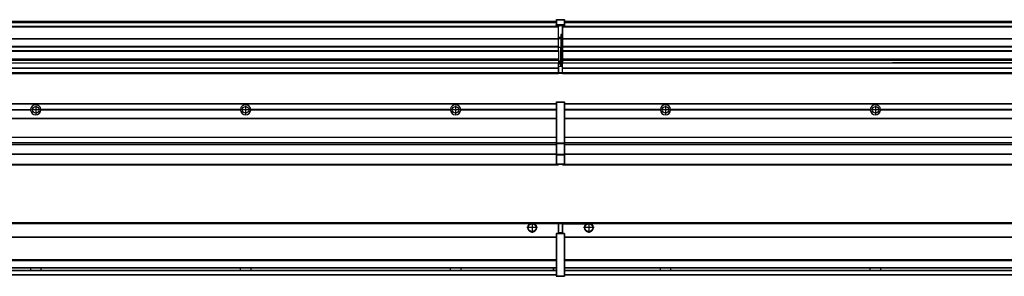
# Model space of a CAD drawing. Header units: inches. Extents: x -381 to 14628, y -418 to 176.
# Tile 29 of 36: x 9938 to 10876, y -154 to 90. Entities that reach past the tile are written whole.
import ezdxf

# ---------------------------------------------------------------- set-up
doc = ezdxf.new("R2010")
doc.units = ezdxf.units.IN
doc.linetypes.add('DOT_CENTER', pattern=[14, 12, -1, 0, -1])
doc.layers.add('1', color=7, linetype='Continuous')

# ---------------------------------------------------------------- blocks, each defined once
blk = doc.blocks.new('Modulos_intermedio__FL-14__6__23', base_point=(9055.18, -48.03))
at = {"color": 7, "linetype": 'Continuous'}
for p, q in [((9056.88, 10.47), (10449.18, 10.47)), ((9056.88, 10.22), (10449.18, 10.22)), ((10422.43, 10.47), (10422.48, 10.52)), ((10422.48, 10.52), (10429.88, 10.52)), ((10429.93, 10.47), (10429.88, 10.52)), ((10449.18, 11.72), (10449.19, 11.79)), ((10449.18, 11.72), (10449.18, 11.47)), ((10449.18, 11.47), (10449.18, -27.21)), ((10449.18, 11.47), (10449.43, 11.47)), ((10449.19, 11.82), (10449.22, 11.86)), ((10449.19, 11.79), (10449.19, 11.82)), ((10449.22, 11.86), (10449.25, 11.9)), ((10449.25, 11.9), (10449.29, 11.93)), ((10449.29, 11.93), (10449.34, 11.96)), ((10449.34, 11.96), (10449.36, 11.96)), ((10449.36, 11.96), (10449.43, 11.97)), ((10449.43, 11.97), (10449.43, 11.47)), ((10449.43, 11.97), (10456.63, 11.97)), ((10456.63, 11.47), (10449.43, 11.47)), ((10449.43, 11.47), (10449.43, -27.21)), ((10456.63, 11.97), (10456.63, 11.47)), ((10456.7, 11.96), (10456.63, 11.97)), ((10456.88, 11.47), (10456.63, 11.47)), ((10456.63, 11.47), (10456.63, -27.21)), ((10456.72, 11.96), (10456.7, 11.96)), ((10456.76, 11.93), (10456.72, 11.96)), ((10456.8, 11.9), (10456.76, 11.93)), ((10456.84, 11.86), (10456.8, 11.9)), ((10456.86, 11.82), (10456.84, 11.86)), ((10456.87, 11.79), (10456.86, 11.82)), ((10456.88, 11.72), (10456.87, 11.79)), ((10456.88, 11.72), (10456.88, 11.47)), ((10456.88, 11.47), (10456.88, -27.21)), ((9758.07, 4.77), (9948.29, 4.77)), ((9948.29, 4.17), (9758.07, 4.17)), ((9948.28, 4.47), (9758.08, 4.47)), ((9948.28, 4.47), (9948.29, 4.77)), ((9948.29, 4.17), (9948.28, 4.47)), ((9958.08, 4.47), (9958.07, 4.77)), ((10148.29, 4.77), (9958.07, 4.77)), ((9958.07, 4.17), (9958.08, 4.47)), ((10148.29, 4.17), (9958.07, 4.17)), ((10148.28, 4.47), (9958.08, 4.47)), ((10148.29, 4.77), (10148.28, 4.47)), ((10148.28, 4.47), (10148.29, 4.17)), ((10158.08, 4.47), (10158.07, 4.77)), ((10348.29, 4.77), (10158.07, 4.77)), ((10158.07, 4.17), (10158.08, 4.47)), ((10348.29, 4.17), (10158.07, 4.17)), ((10348.28, 4.47), (10158.08, 4.47)), ((10348.29, 4.77), (10348.28, 4.47)), ((10348.28, 4.47), (10348.29, 4.17)), ((10449.18, 4.77), (10358.07, 4.77)), ((10358.08, 4.47), (10358.07, 4.77)), ((10358.07, 4.17), (10358.08, 4.47)), ((10449.18, 4.17), (10358.07, 4.17)), ((10449.18, 4.47), (10358.08, 4.47)), ((9056.88, -3.53), (10449.18, -3.53)), ((9056.88, -3.78), (10449.18, -3.78)), ((10449.18, -4.03), (9056.88, -4.03)), ((9056.88, -21.53), (10449.18, -21.53)), ((9056.88, -21.78), (10449.18, -21.78)), ((9056.88, -26.73), (10449.18, -26.73)), ((9056.88, -26.82), (10449.18, -26.82)), ((10449.18, -27.21), (10449.43, -27.21)), ((10449.18, -27.21), (10449.18, -27.52)), ((10449.18, -27.52), (10449.19, -27.54)), ((10449.18, -27.52), (10449.18, -38.19)), ((10449.19, -27.54), (10449.22, -27.57)), ((10449.22, -27.57), (10449.25, -27.59)), ((10449.25, -27.59), (10449.29, -27.6)), ((10449.29, -27.6), (10449.34, -27.61)), ((10449.34, -27.61), (10449.36, -27.61)), ((10449.36, -27.61), (10449.43, -27.62)), ((10449.43, -27.21), (10456.63, -27.21)), ((10449.43, -27.21), (10449.43, -27.62)), ((10449.43, -27.62), (10456.63, -27.62)), ((10449.43, -27.62), (10449.43, -38.3)), ((10456.63, -27.21), (10456.63, -27.62)), ((10456.88, -27.21), (10456.63, -27.21)), ((10456.7, -27.61), (10456.63, -27.62)), ((10456.63, -27.62), (10456.63, -38.3)), ((10456.72, -27.61), (10456.7, -27.61)), ((10456.76, -27.6), (10456.72, -27.61)), ((10456.8, -27.59), (10456.76, -27.6)), ((10456.84, -27.57), (10456.8, -27.59)), ((10456.87, -27.54), (10456.84, -27.57)), ((10456.88, -27.52), (10456.87, -27.54)), ((10456.88, -27.21), (10456.88, -27.52)), ((10456.88, -27.52), (10456.88, -38.19)), ((9056.88, -28.37), (10449.18, -28.37)), ((9056.88, -28.53), (10449.18, -28.53)), ((9056.88, -28.65), (10449.18, -28.65)), ((10449.18, -38.02), (9056.88, -38.02)), ((10449.18, -38.11), (9056.88, -38.11)), ((10449.18, -38.19), (10449.19, -38.22)), ((10449.18, -38.19), (10449.18, -38.71)), ((10449.18, -38.71), (10449.18, -47.03)), ((10449.18, -38.71), (10449.43, -38.71)), ((10449.19, -38.22), (10449.22, -38.25)), ((10449.22, -38.25), (10449.25, -38.27)), ((10449.25, -38.27), (10449.29, -38.28)), ((10449.29, -38.28), (10449.34, -38.29)), ((10449.34, -38.29), (10449.36, -38.29)), ((10449.36, -38.29), (10449.43, -38.3)), ((10456.63, -38.3), (10449.43, -38.3)), ((10449.43, -38.3), (10449.43, -38.71)), ((10449.43, -38.71), (10449.43, -47.03)), ((10456.63, -38.71), (10449.43, -38.71)), ((10456.7, -38.29), (10456.63, -38.3)), ((10456.63, -38.3), (10456.63, -38.71)), ((10456.88, -38.71), (10456.63, -38.71)), ((10456.63, -38.71), (10456.63, -47.03)), ((10456.72, -38.29), (10456.7, -38.29)), ((10456.76, -38.28), (10456.72, -38.29)), ((10456.8, -38.27), (10456.76, -38.28)), ((10456.84, -38.25), (10456.8, -38.27)), ((10456.87, -38.22), (10456.84, -38.25)), ((10456.88, -38.19), (10456.87, -38.22)), ((10456.88, -38.19), (10456.88, -38.71)), ((10456.88, -38.71), (10456.88, -47.03)), ((9055.18, -48.03), (10451.18, -48.03)), ((9056.63, -47.53), (10449.43, -47.53)), ((10449.18, -47.03), (10449.18, -47.28)), ((10449.18, -47.03), (10449.43, -47.03)), ((10449.18, -47.28), (10449.19, -47.34)), ((10449.19, -47.34), (10449.19, -47.37)), ((10449.19, -47.37), (10449.22, -47.41)), ((10449.22, -47.41), (10449.25, -47.45)), ((10449.25, -47.45), (10449.29, -47.49)), ((10449.29, -47.49), (10449.34, -47.51)), ((10449.34, -47.51), (10449.36, -47.52)), ((10449.36, -47.52), (10449.43, -47.53)), ((10449.43, -47.03), (10449.43, -47.53)), ((10449.43, -47.03), (10456.63, -47.03)), ((10449.43, -47.53), (10456.63, -47.53)), ((10451.18, -47.53), (10451.18, -48.03)), ((10456.88, -47.03), (10456.63, -47.03)), ((10456.63, -47.03), (10456.63, -47.53)), ((10456.7, -47.52), (10456.63, -47.53)), ((10456.72, -47.51), (10456.7, -47.52)), ((10456.76, -47.49), (10456.72, -47.51)), ((10456.8, -47.45), (10456.76, -47.49)), ((10456.84, -47.41), (10456.8, -47.45)), ((10456.86, -47.37), (10456.84, -47.41)), ((10456.87, -47.34), (10456.86, -47.37)), ((10456.88, -47.28), (10456.87, -47.34)), ((10456.88, -47.03), (10456.88, -47.28))]:
    blk.add_line(p, q, dxfattribs=at)
for centre in [(9953.18, 4.47), (10153.18, 4.47), (10353.18, 4.47)]:
    blk.add_circle(centre, 3.15, dxfattribs=at)
for centre, start, end in [((9953.18, 4.47), 3.5101, 176.4899), ((9953.18, 4.47), 183.51008, 356.48992), ((10153.18, 4.47), 3.5101, 176.4899), ((10153.18, 4.47), 183.51008, 356.48992), ((10353.18, 4.47), 3.5101, 176.4899), ((10353.18, 4.47), 183.51008, 356.48992)]:
    blk.add_arc(centre, 4.9, start, end, dxfattribs=at)
at = {"layer": '1', "color": 2, "linetype": 'DOT_CENTER'}
for p, q in [((9957.33, 4.47), (9949.03, 4.47)), ((9953.18, 8.62), (9953.18, 0.32)), ((10157.33, 4.47), (10149.03, 4.47)), ((10153.18, 8.62), (10153.18, 0.32)), ((10357.33, 4.47), (10349.03, 4.47)), ((10353.18, 8.62), (10353.18, 0.32))]:
    blk.add_line(p, q, dxfattribs=at)
blk = doc.blocks.new('Modulos_intermedio__FL-14__7__27', base_point=(10455.18, -48.03))
at = {"color": 7, "linetype": 'Continuous'}
for p, q in [((10456.88, 10.47), (11849.18, 10.47)), ((10456.88, 10.22), (11849.18, 10.22)), ((10476.43, 10.47), (10476.48, 10.52)), ((10476.48, 10.52), (10483.88, 10.52)), ((10483.93, 10.47), (10483.88, 10.52)), ((10548.29, 4.77), (10456.88, 4.77)), ((10548.28, 4.47), (10456.88, 4.47)), ((10548.29, 4.17), (10456.88, 4.17)), ((10548.28, 4.47), (10548.29, 4.77)), ((10548.29, 4.17), (10548.28, 4.47)), ((10550.45, 6.05), (10550.45, 6.04)), ((10550.45, 2.91), (10550.45, 2.9)), ((10748.29, 4.77), (10558.07, 4.77)), ((10558.07, 4.77), (10558.08, 4.47)), ((10558.08, 4.47), (10558.07, 4.17)), ((10748.29, 4.17), (10558.07, 4.17)), ((10748.28, 4.47), (10558.08, 4.47)), ((10748.28, 4.47), (10748.29, 4.77)), ((10748.29, 4.17), (10748.28, 4.47)), ((10948.29, 4.77), (10758.07, 4.77)), ((10758.07, 4.77), (10758.08, 4.47)), ((10758.08, 4.47), (10758.07, 4.17)), ((10948.29, 4.17), (10758.07, 4.17)), ((10948.28, 4.47), (10758.08, 4.47)), ((10456.88, -3.53), (11849.18, -3.53)), ((10456.88, -3.78), (11849.18, -3.78)), ((11849.18, -4.03), (10456.88, -4.03)), ((10456.88, -21.53), (11849.18, -21.53)), ((10456.88, -21.78), (11849.18, -21.78)), ((10456.88, -26.73), (11849.18, -26.73)), ((10456.88, -26.82), (11849.18, -26.82)), ((10456.88, -28.37), (11849.18, -28.37)), ((10456.88, -28.53), (11849.18, -28.53)), ((10456.88, -28.65), (11849.18, -28.65)), ((11849.18, -38.02), (10456.88, -38.02)), ((11849.18, -38.11), (10456.88, -38.11)), ((10455.18, -47.53), (10455.18, -48.03)), ((10455.18, -48.03), (11851.18, -48.03)), ((10456.63, -47.53), (11849.43, -47.53))]:
    blk.add_line(p, q, dxfattribs=at)
for centre in [(10553.18, 4.47), (10753.18, 4.47)]:
    blk.add_circle(centre, 3.15, dxfattribs=at)
for centre, start, end in [((10553.18, 4.47), 3.5101, 176.4899), ((10553.18, 4.47), 183.51008, 356.48992), ((10753.18, 4.47), 3.5101, 176.4899), ((10753.18, 4.47), 183.51008, 356.48992)]:
    blk.add_arc(centre, 4.9, start, end, dxfattribs=at)
at = {"layer": '1', "color": 2, "linetype": 'DOT_CENTER'}
for p, q in [((10557.33, 4.47), (10549.03, 4.47)), ((10553.18, 8.62), (10553.18, 0.32)), ((10757.33, 4.47), (10749.03, 4.47)), ((10753.18, 8.62), (10753.18, 0.32))]:
    blk.add_line(p, q, dxfattribs=at)
blk = doc.blocks.new('F-136__28', base_point=(621.12, -75.97))
for name, p in [('Modulos_intermedio__FL-14__6__23', (9055.18, -48.03)), ('Modulos_intermedio__FL-14__7__27', (10455.18, -48.03))]:
    blk.add_blockref(name, p)
blk = doc.blocks.new('Alzado2', base_point=(2889, -32))
blk.add_blockref('F-136__28', (621.12, -75.97))
blk = doc.blocks.new('Modulos_intermedio__FL-14__6__41', base_point=(9055.18, 38.97))
at = {"color": 7, "linetype": 'Continuous'}
for p, q in [((9056.88, 88.97), (10449.18, 88.97)), ((9056.88, 88.96), (10449.18, 88.96)), ((9056.88, 88.35), (10449.18, 88.35)), ((9056.88, 88.03), (10449.18, 88.03)), ((9056.88, 87.7), (10449.18, 87.7)), ((10449.18, 90.22), (10449.19, 90.29)), ((10449.18, 90.22), (10449.19, 90.24)), ((10449.18, 90.16), (10449.18, 90.22)), ((10449.18, 90.22), (10449.18, 90.16)), ((10449.18, 90.16), (10449.18, 85.33)), ((10449.18, 85.33), (10449.19, 85.4)), ((10449.18, 85.33), (10449.18, 85.22)), ((10449.18, 85.22), (10449.19, 85.29)), ((10449.18, 85.22), (10449.18, 84.97)), ((10449.18, 84.97), (10449.43, 84.97)), ((10449.18, 84.97), (10449.18, 84.72)), ((10449.19, 84.66), (10449.18, 84.72)), ((10449.19, 90.32), (10449.22, 90.36)), ((10449.19, 90.29), (10449.19, 90.32)), ((10449.19, 90.24), (10449.22, 90.28)), ((10449.19, 85.42), (10449.22, 85.46)), ((10449.19, 85.4), (10449.19, 85.42)), ((10449.19, 85.32), (10449.22, 85.36)), ((10449.19, 85.29), (10449.19, 85.32)), ((10449.19, 84.63), (10449.19, 84.66)), ((10449.22, 84.59), (10449.19, 84.63)), ((10449.22, 90.36), (10449.25, 90.4)), ((10449.22, 90.28), (10449.25, 90.32)), ((10449.22, 85.46), (10449.25, 85.5)), ((10449.22, 85.36), (10449.25, 85.4)), ((10449.22, 85.36), (10449.25, 85.4)), ((10449.25, 84.55), (10449.22, 84.59)), ((10449.25, 90.4), (10449.29, 90.43)), ((10449.25, 90.32), (10449.29, 90.35)), ((10449.25, 85.5), (10449.29, 85.53)), ((10449.25, 85.4), (10449.34, 85.46)), ((10449.25, 85.4), (10449.29, 85.43)), ((10449.29, 84.51), (10449.25, 84.55)), ((10449.29, 90.43), (10449.34, 90.46)), ((10449.29, 90.35), (10449.34, 90.37)), ((10449.29, 85.53), (10449.34, 85.55)), ((10449.29, 85.43), (10449.34, 85.46)), ((10449.34, 84.49), (10449.29, 84.51)), ((10449.34, 90.46), (10449.36, 90.46)), ((10449.34, 90.37), (10449.36, 90.38)), ((10449.34, 85.55), (10449.36, 85.55)), ((10449.34, 85.46), (10449.36, 85.46)), ((10449.36, 84.48), (10449.34, 84.49)), ((10449.36, 90.46), (10449.43, 90.47)), ((10449.36, 90.38), (10449.43, 90.39)), ((10449.36, 85.55), (10449.43, 85.56)), ((10449.36, 85.46), (10449.43, 85.47)), ((10449.43, 84.47), (10449.36, 84.48)), ((10449.43, 90.47), (10456.63, 90.47)), ((10449.43, 90.47), (10449.43, 90.39)), ((10449.43, 90.39), (10456.63, 90.39)), ((10449.43, 90.39), (10449.43, 85.56)), ((10456.63, 85.56), (10449.43, 85.56)), ((10449.43, 85.56), (10449.43, 85.47)), ((10449.43, 85.47), (10449.43, 84.97)), ((10449.43, 85.47), (10456.63, 85.47)), ((10449.43, 84.97), (10451.18, 84.97)), ((10449.43, 84.97), (10449.43, 84.47)), ((10449.43, 84.47), (10451.18, 84.47)), ((10451.18, 84.97), (10454.88, 84.97)), ((10451.18, 84.97), (10451.18, 83.97)), ((10454.88, 84.97), (10456.63, 84.97)), ((10454.88, 84.97), (10454.88, 77.44)), ((10454.88, 84.47), (10456.63, 84.47)), ((10456.63, 90.47), (10456.63, 90.39)), ((10456.7, 90.46), (10456.63, 90.47)), ((10456.63, 90.39), (10456.63, 85.56)), ((10456.7, 90.38), (10456.63, 90.39)), ((10456.7, 85.55), (10456.63, 85.56)), ((10456.63, 85.56), (10456.63, 85.47)), ((10456.63, 85.47), (10456.63, 84.97)), ((10456.7, 85.46), (10456.63, 85.47)), ((10456.63, 84.97), (10456.63, 84.47)), ((10456.88, 84.97), (10456.63, 84.97)), ((10456.63, 84.47), (10456.7, 84.48)), ((10456.72, 90.46), (10456.7, 90.46)), ((10456.72, 90.37), (10456.7, 90.38)), ((10456.72, 85.55), (10456.7, 85.55)), ((10456.72, 85.46), (10456.7, 85.46)), ((10456.7, 84.48), (10456.72, 84.49)), ((10456.76, 90.43), (10456.72, 90.46)), ((10456.76, 90.35), (10456.72, 90.37)), ((10456.76, 85.53), (10456.72, 85.55)), ((10456.76, 85.43), (10456.72, 85.46)), ((10456.76, 85.43), (10456.72, 85.46)), ((10456.72, 84.49), (10456.76, 84.51)), ((10456.8, 90.4), (10456.76, 90.43)), ((10456.8, 90.32), (10456.76, 90.35)), ((10456.8, 85.5), (10456.76, 85.53)), ((10456.8, 85.4), (10456.76, 85.43)), ((10456.76, 84.51), (10456.8, 84.55)), ((10456.84, 90.36), (10456.8, 90.4)), ((10456.84, 90.28), (10456.8, 90.32)), ((10456.84, 85.46), (10456.8, 85.5)), ((10456.84, 85.36), (10456.8, 85.4)), ((10456.84, 85.36), (10456.8, 85.4)), ((10456.8, 84.55), (10456.84, 84.59)), ((10456.86, 90.32), (10456.84, 90.36)), ((10456.86, 90.24), (10456.84, 90.28)), ((10456.86, 85.42), (10456.84, 85.46)), ((10456.86, 85.32), (10456.84, 85.36)), ((10456.84, 84.59), (10456.86, 84.63)), ((10456.87, 90.29), (10456.86, 90.32)), ((10456.87, 90.22), (10456.86, 90.24)), ((10456.87, 85.4), (10456.86, 85.42)), ((10456.87, 85.29), (10456.86, 85.32)), ((10456.86, 84.63), (10456.87, 84.66)), ((10456.87, 90.22), (10456.87, 90.29)), ((10456.87, 90.22), (10456.88, 90.16)), ((10456.88, 90.16), (10456.87, 90.22)), ((10456.88, 85.33), (10456.87, 85.4)), ((10456.88, 85.22), (10456.87, 85.29)), ((10456.87, 84.66), (10456.88, 84.72)), ((10456.88, 90.16), (10456.88, 85.33)), ((10456.88, 85.33), (10456.88, 85.22)), ((10456.88, 85.22), (10456.88, 84.97)), ((10456.88, 84.97), (10456.88, 84.72)), ((10451.18, 83.99), (9055.18, 83.99)), ((9055.18, 83.97), (10451.18, 83.97)), ((9055.18, 83.47), (10451.18, 83.47)), ((10451.18, 83.97), (10451.18, 83.47)), ((10451.18, 72.41), (10451.18, 83.47)), ((10453.43, 76.45), (10453.43, 73.5)), ((10454.88, 76.45), (10453.43, 76.45)), ((10453.68, 76.45), (10453.68, 73.5)), ((10453.68, 76.3), (10454.88, 76.3)), ((10454.88, 79.65), (10455.18, 79.58)), ((10454.88, 78.12), (10455.18, 78.12)), ((10454.88, 77.6), (10455.18, 77.6)), ((10454.88, 77.44), (10455.18, 77.36)), ((10454.88, 76.45), (10455.18, 76.53)), ((10454.88, 76.3), (10454.88, 76.45)), ((10455.18, 76.3), (10454.88, 76.3)), ((10454.88, 63.97), (10454.88, 76.3)), ((9055.18, 72.41), (10451.18, 72.41)), ((9055.18, 72.16), (10451.18, 72.16)), ((10453.43, 73.5), (10451.18, 73.5)), ((10453.43, 73), (10451.18, 73)), ((10451.18, 72.5), (10453.43, 72.5)), ((10451.18, 72.41), (10451.18, 72.16)), ((10451.18, 64.79), (10451.18, 72.16)), ((10453.43, 73.5), (10453.68, 73.5)), ((10453.43, 73), (10453.43, 73.5)), ((10453.43, 73), (10453.43, 72.5)), ((10453.68, 72.5), (10453.43, 72.5)), ((10453.43, 72.5), (10453.43, 63.97)), ((10453.68, 73.19), (10453.67, 73.21)), ((10453.68, 73.25), (10453.68, 73.5)), ((10453.68, 73.19), (10453.68, 72.5)), ((10453.68, 63.97), (10453.68, 72.5)), ((10451.18, 64.79), (9055.18, 64.79)), ((9055.18, 64.54), (10451.18, 64.54)), ((9055.18, 60.91), (10451.18, 60.91)), ((9055.18, 60.41), (10451.18, 60.41)), ((10451.18, 64.79), (10451.18, 64.54)), ((10451.18, 60.91), (10451.18, 64.54)), ((10453.43, 63.97), (10451.18, 63.97)), ((10451.18, 60.91), (10451.18, 60.41)), ((10451.18, 60.41), (10451.18, 59.42)), ((10451.18, 59.42), (10451.18, 53.15)), ((10453.43, 50.98), (10453.43, 63.97)), ((10453.43, 63.97), (10453.68, 63.97)), ((10453.68, 63.97), (10454.88, 63.97)), ((10453.68, 50.98), (10453.68, 63.97)), ((10454.88, 49.58), (10454.88, 63.97)), ((10455.18, 63.97), (10454.88, 63.97)), ((9055.18, 53.15), (10451.18, 53.15)), ((10451.18, 51.48), (9055.18, 51.48)), ((9778.18, 49.19), (10451.18, 49.19)), ((9778.18, 49.16), (10451.18, 49.16)), ((10451.13, 44.48), (10451.13, 47.58)), ((10451.13, 47.58), (10451.18, 47.58)), ((10451.18, 53.15), (10451.18, 51.48)), ((10451.18, 51.48), (10451.18, 51.37)), ((10451.18, 51.37), (10451.18, 49.19)), ((10453.43, 50.98), (10451.18, 50.98)), ((10453.43, 49.98), (10451.18, 49.98)), ((10451.18, 49.19), (10451.18, 49.16)), ((10451.18, 47.58), (10451.18, 49.16)), ((10453.43, 48.98), (10451.18, 48.98)), ((10453.43, 47.91), (10451.18, 47.91)), ((10451.18, 46), (10451.18, 47.58)), ((10453.43, 49.98), (10453.43, 50.98)), ((10453.43, 50.98), (10453.68, 50.98)), ((10453.43, 49.98), (10453.43, 48.98)), ((10453.43, 47.91), (10453.43, 48.98)), ((10453.68, 48.98), (10453.43, 48.98)), ((10453.43, 46), (10453.43, 47.91)), ((10453.43, 47.91), (10453.52, 47.89)), ((10453.52, 47.89), (10453.6, 47.83)), ((10453.6, 47.83), (10453.66, 47.75)), ((10453.66, 47.75), (10453.68, 47.66)), ((10453.68, 49.73), (10453.68, 50.98)), ((10453.68, 49.73), (10453.68, 48.98)), ((10453.68, 49.58), (10454.88, 49.58)), ((10453.68, 47.66), (10453.68, 48.98)), ((10453.68, 48.93), (10454.88, 48.93)), ((10453.68, 46), (10453.68, 47.66)), ((10455.18, 49.58), (10454.88, 49.58)), ((10454.88, 48.93), (10454.88, 49.58)), ((10454.88, 48.93), (10454.88, 47.33)), ((10454.88, 48.93), (10455.18, 48.85)), ((10454.88, 47.33), (10454.88, 46)), ((9055.18, 44.48), (10451.13, 44.48)), ((9055.18, 44.04), (10451.13, 44.04)), ((9055.18, 39.97), (10451.13, 39.97)), ((9055.18, 39.47), (10451.13, 39.47)), ((9055.18, 39.22), (10451.13, 39.22)), ((9055.18, 38.97), (10451.13, 38.97)), ((10451.13, 45.47), (10451.18, 45.48)), ((10451.13, 44.48), (10451.18, 44.48)), ((10451.13, 44.48), (10451.13, 44.04)), ((10451.13, 39.97), (10451.13, 44.04)), ((10451.18, 40.48), (10451.13, 40.48)), ((10451.13, 39.97), (10451.13, 39.47)), ((10451.13, 39.22), (10451.13, 39.47)), ((10451.13, 39.22), (10451.13, 38.97)), ((10451.18, 46), (10451.18, 39.97)), ((10451.18, 46), (10453.43, 46)), ((10451.18, 39.97), (10451.18, 39.47)), ((10451.18, 39.97), (10454.63, 39.97)), ((10451.18, 39.47), (10454.63, 39.47)), ((10453.43, 46), (10454.88, 46)), ((10455.18, 45.08), (10454.63, 44.93)), ((10454.63, 44.93), (10454.63, 39.97)), ((10454.88, 39.97), (10454.63, 39.97)), ((10454.63, 39.97), (10454.63, 39.47)), ((10455.18, 45.92), (10454.88, 46)), ((10454.88, 45), (10455.18, 45.08)), ((10454.88, 45), (10454.88, 39.97)), ((10454.88, 44.81), (10455.18, 44.87)), ((10454.88, 41.31), (10455.18, 41.37)), ((10454.88, 40.83), (10455.18, 40.91)), ((10454.88, 39.97), (10454.88, 39.72))]:
    blk.add_line(p, q, dxfattribs=at)
for centre, start, end in [((10453.43, 73.25), 270, 0), ((10453.43, 49.73), 0, 90), ((10454.63, 39.72), 270, 0)]:
    blk.add_arc(centre, 0.25, start, end, dxfattribs=at)
blk = doc.blocks.new('Modulos_intermedio__FL-14__7__45', base_point=(10455.18, 38.97))
at = {"color": 7, "linetype": 'Continuous'}
for p, q in [((10455.18, 84.47), (10455.18, 83.99)), ((10456.88, 88.97), (11849.18, 88.97)), ((10456.88, 88.96), (11849.18, 88.96)), ((10456.88, 88.35), (11849.18, 88.35)), ((10456.88, 88.03), (11849.18, 88.03)), ((10456.88, 87.7), (11849.18, 87.7)), ((10455.18, 83.99), (10455.18, 83.97)), ((11851.18, 83.99), (10455.18, 83.99)), ((10455.18, 83.97), (10455.18, 83.47)), ((10455.18, 83.97), (11851.18, 83.97)), ((10455.18, 83.47), (10455.18, 72.41)), ((10455.18, 83.47), (11851.18, 83.47)), ((10455.18, 72.41), (10455.18, 72.16)), ((10455.18, 72.41), (11851.18, 72.41)), ((10455.18, 72.16), (11851.18, 72.16)), ((10455.18, 72.16), (10455.18, 64.79)), ((11851.18, 64.79), (10455.18, 64.79)), ((10455.18, 64.79), (10455.18, 64.54)), ((10455.18, 64.54), (10455.18, 60.91)), ((10455.18, 64.54), (11851.18, 64.54)), ((10455.18, 60.91), (10455.18, 60.41)), ((10455.18, 60.91), (11851.18, 60.91)), ((10455.18, 60.41), (11851.18, 60.41)), ((10455.18, 60.41), (10455.18, 59.42)), ((10455.18, 59.42), (10455.18, 53.15)), ((10455.18, 53.15), (10455.18, 51.48)), ((10455.18, 53.15), (11851.18, 53.15)), ((11851.18, 51.48), (10455.18, 51.48)), ((10455.18, 51.48), (10455.18, 51.37)), ((10455.18, 51.37), (10455.18, 49.19)), ((10455.18, 49.19), (10455.18, 49.16)), ((10455.18, 49.19), (10769.43, 49.19)), ((10455.18, 44.48), (10455.18, 49.16)), ((10455.18, 49.16), (10769.43, 49.16)), ((10778.18, 49.19), (10769.43, 49.19)), ((10769.43, 49.19), (10769.43, 49.18)), ((10769.43, 49.18), (10769.43, 49.16)), ((10769.43, 49.18), (10778.18, 49.18)), ((10769.43, 49.16), (10778.18, 49.16)), ((10778.18, 49.19), (10778.18, 49.18)), ((10969.43, 49.19), (10778.18, 49.19)), ((10778.18, 49.18), (10778.18, 49.16)), ((10778.18, 49.16), (10969.43, 49.16)), ((10455.18, 44.48), (10455.18, 44.04)), ((10455.18, 44.48), (11851.13, 44.48)), ((10455.18, 39.97), (10455.18, 44.04)), ((10455.18, 44.04), (11851.13, 44.04)), ((10455.18, 39.97), (10455.18, 39.47)), ((10455.18, 39.97), (11851.13, 39.97)), ((10455.18, 39.47), (10455.18, 39.22)), ((10455.18, 39.47), (11851.13, 39.47)), ((10455.18, 39.22), (10455.18, 38.97)), ((10455.18, 39.22), (11851.13, 39.22)), ((10455.18, 38.97), (11851.13, 38.97))]:
    blk.add_line(p, q, dxfattribs=at)
blk = doc.blocks.new('F-136__46', base_point=(621.12, 38.97))
for name, p in [('Modulos_intermedio__FL-14__6__41', (9055.18, 38.97)), ('Modulos_intermedio__FL-14__7__45', (10455.18, 38.97))]:
    blk.add_blockref(name, p)
blk = doc.blocks.new('Inferior2', base_point=(2889, 64.72))
blk.add_blockref('F-136__46', (621.12, 38.97))
blk = doc.blocks.new('Modulos_intermedio__FL-14__6__57', base_point=(9055.18, -154.47))
at = {"color": 7, "linetype": 'Continuous'}
for p, q in [((9055.18, -102.97), (10451.13, -102.97)), ((10451.13, -104.47), (10451.13, -102.97)), ((10423.77, -104.47), (9082.59, -104.47)), ((10424.72, -103.98), (10423.77, -104.47)), ((10426.18, -103.72), (10424.72, -103.98)), ((10427.63, -103.98), (10426.18, -103.72)), ((10428.59, -104.47), (10427.63, -103.98)), ((10451.13, -104.47), (10428.59, -104.47)), ((10451.13, -111.58), (10451.13, -104.47)), ((10451.18, -104.48), (10451.13, -104.48)), ((10451.18, -105.48), (10451.13, -105.48)), ((10451.13, -109.47), (10451.18, -109.48)), ((10451.18, -111.58), (10451.13, -111.58)), ((10454.63, -103.47), (10451.18, -103.47)), ((10451.18, -103.47), (10451.18, -103.97)), ((10451.18, -103.97), (10454.63, -103.97)), ((10451.18, -103.97), (10451.18, -111.58)), ((10451.18, -113.47), (10451.18, -111.58)), ((10454.63, -103.47), (10454.63, -103.97)), ((10454.88, -103.97), (10454.63, -103.97)), ((10454.63, -103.97), (10454.63, -112.97)), ((10454.88, -103.72), (10454.88, -103.97)), ((10454.88, -103.97), (10454.88, -112.97)), ((10454.88, -104.83), (10455.18, -104.91)), ((10454.88, -106.47), (10455.18, -106.47)), ((10454.88, -107.48), (10455.18, -107.48)), ((10454.88, -111.93), (10455.18, -112.01)), ((9056.88, -116.72), (10449.18, -116.72)), ((9056.88, -116.97), (10449.18, -116.97)), ((10449.18, -117.22), (9056.88, -117.22)), ((10449.18, -113.72), (10449.19, -113.66)), ((10449.18, -113.72), (10449.18, -113.97)), ((10449.18, -113.97), (10449.43, -113.97)), ((10449.18, -113.97), (10449.18, -153.97)), ((10449.19, -113.63), (10449.22, -113.59)), ((10449.19, -113.66), (10449.19, -113.63)), ((10449.22, -113.59), (10449.25, -113.55)), ((10449.25, -113.55), (10449.29, -113.51)), ((10449.29, -113.51), (10449.34, -113.49)), ((10449.34, -113.49), (10449.36, -113.48)), ((10449.36, -113.48), (10449.43, -113.47)), ((10449.43, -113.47), (10449.43, -113.97)), ((10451.18, -113.47), (10449.43, -113.47)), ((10449.43, -113.97), (10449.43, -153.97)), ((10456.63, -113.97), (10449.43, -113.97)), ((10454.63, -112.97), (10451.18, -112.97)), ((10454.88, -113.47), (10451.18, -113.47)), ((10454.88, -112.97), (10454.63, -112.97)), ((10454.63, -112.97), (10454.63, -113.47)), ((10454.88, -112.97), (10454.88, -113.26)), ((10454.88, -113.26), (10454.88, -113.47)), ((10456.63, -113.47), (10454.88, -113.47)), ((10456.63, -113.47), (10456.63, -113.97)), ((10456.7, -113.48), (10456.63, -113.47)), ((10456.63, -113.97), (10456.63, -153.97)), ((10456.88, -113.97), (10456.63, -113.97)), ((10456.72, -113.49), (10456.7, -113.48)), ((10456.76, -113.51), (10456.72, -113.49)), ((10456.8, -113.55), (10456.76, -113.51)), ((10456.84, -113.59), (10456.8, -113.55)), ((10456.86, -113.63), (10456.84, -113.59)), ((10456.87, -113.66), (10456.86, -113.63)), ((10456.88, -113.72), (10456.87, -113.66)), ((10456.88, -113.72), (10456.88, -113.97)), ((10456.88, -113.97), (10456.88, -153.97)), ((10449.18, -138.72), (9056.88, -138.72)), ((10449.18, -138.97), (9056.88, -138.97)), ((9056.88, -139.22), (10449.18, -139.22)), ((9056.88, -145.97), (10449.18, -145.97)), ((9056.88, -146.22), (10449.18, -146.22)), ((9056.88, -148.72), (10449.18, -148.72)), ((9056.88, -148.97), (10449.18, -148.97)), ((9948.28, -146.22), (9948.28, -146.3)), ((9948.28, -146.3), (9948.28, -146.35)), ((9948.28, -146.35), (9948.29, -147.23)), ((9948.29, -147.96), (9948.28, -148.59)), ((9948.28, -148.59), (9948.28, -148.65)), ((9948.28, -148.65), (9948.28, -148.72)), ((9948.29, -147.23), (9948.29, -147.72)), ((9948.29, -147.72), (9948.29, -147.96)), ((9958.08, -146.35), (9958.07, -147.23)), ((9958.07, -147.23), (9958.07, -147.72)), ((9958.07, -147.72), (9958.07, -147.96)), ((9958.07, -147.96), (9958.08, -148.6)), ((9958.08, -146.22), (9958.08, -146.3)), ((9958.08, -146.3), (9958.08, -146.35)), ((9958.08, -148.6), (9958.08, -148.65)), ((9958.08, -148.65), (9958.08, -148.72)), ((10148.28, -146.3), (10148.28, -146.22)), ((10148.28, -146.35), (10148.28, -146.3)), ((10148.29, -146.98), (10148.28, -146.35)), ((10148.28, -148.6), (10148.29, -147.88)), ((10148.28, -148.65), (10148.28, -148.6)), ((10148.28, -148.72), (10148.28, -148.65)), ((10148.29, -147.23), (10148.29, -146.98)), ((10148.29, -147.88), (10148.29, -147.23)), ((10158.08, -146.35), (10158.07, -147.23)), ((10158.07, -147.23), (10158.07, -147.72)), ((10158.07, -147.72), (10158.08, -148.6)), ((10158.08, -146.22), (10158.08, -146.3)), ((10158.08, -146.3), (10158.08, -146.35)), ((10158.08, -148.6), (10158.08, -148.65)), ((10158.08, -148.65), (10158.08, -148.72)), ((10348.28, -146.3), (10348.28, -146.22)), ((10348.28, -146.35), (10348.28, -146.3)), ((10348.29, -146.98), (10348.28, -146.35)), ((10348.28, -148.6), (10348.29, -147.88)), ((10348.28, -148.65), (10348.28, -148.6)), ((10348.28, -148.72), (10348.28, -148.65)), ((10348.29, -147.23), (10348.29, -146.98)), ((10348.29, -147.88), (10348.29, -147.23)), ((10358.08, -146.35), (10358.07, -147.23)), ((10358.07, -147.23), (10358.07, -148.2)), ((10358.07, -148.2), (10358.08, -148.6)), ((10358.08, -146.22), (10358.08, -146.3)), ((10358.08, -146.3), (10358.08, -146.35)), ((10358.08, -148.6), (10358.08, -148.72)), ((10446.18, -146.65), (10446.24, -146.4)), ((10446.18, -146.65), (10446.18, -147.16)), ((10446.18, -147.16), (10446.18, -148.23)), ((10446.18, -148.23), (10446.24, -148.55)), ((10446.24, -146.4), (10446.46, -146.22)), ((10446.24, -148.55), (10446.46, -148.72)), ((10446.6, -146.22), (10446.6, -146.26)), ((10446.6, -146.26), (10446.6, -146.97)), ((10446.6, -146.97), (10446.6, -148.69)), ((10446.6, -148.69), (10446.6, -148.72)), ((9056.88, -152.72), (10449.18, -152.72)), ((9056.88, -152.97), (10449.18, -152.97)), ((10449.18, -153.97), (10449.18, -154.22)), ((10449.18, -153.97), (10449.43, -153.97)), ((10449.18, -154.22), (10449.19, -154.29)), ((10449.19, -154.29), (10449.19, -154.32)), ((10449.19, -154.32), (10449.22, -154.36)), ((10449.22, -154.36), (10449.25, -154.4)), ((10449.25, -154.4), (10449.29, -154.43)), ((10449.29, -154.43), (10449.34, -154.46)), ((10449.34, -154.46), (10449.36, -154.46)), ((10449.36, -154.46), (10449.43, -154.47)), ((10449.43, -153.97), (10449.43, -154.47)), ((10449.43, -153.97), (10456.63, -153.97)), ((10456.63, -154.47), (10449.43, -154.47)), ((10456.63, -153.97), (10456.63, -154.47)), ((10456.88, -153.97), (10456.63, -153.97)), ((10456.7, -154.46), (10456.63, -154.47)), ((10456.72, -154.46), (10456.7, -154.46)), ((10456.76, -154.43), (10456.72, -154.46)), ((10456.8, -154.4), (10456.76, -154.43)), ((10456.84, -154.36), (10456.8, -154.4)), ((10456.86, -154.32), (10456.84, -154.36)), ((10456.87, -154.29), (10456.86, -154.32)), ((10456.88, -154.22), (10456.87, -154.29)), ((10456.88, -153.97), (10456.88, -154.22))]:
    blk.add_line(p, q, dxfattribs=at)
for radius in [4, 3.7]:
    blk.add_circle((10426.18, -107.97), radius, dxfattribs=at)
for centre, radius, start, end in [((10426.18, -107.97), 4.25, 124.56032, 55.43968), ((10454.63, -103.72), 0.25, 0, 90)]:
    blk.add_arc(centre, radius, start, end, dxfattribs=at)
at = {"layer": '1', "color": 2, "linetype": 'DOT_CENTER'}
for p, q in [((10426.18, -102.97), (10426.18, -112.97)), ((10431.18, -107.97), (10421.18, -107.97))]:
    blk.add_line(p, q, dxfattribs=at)
blk = doc.blocks.new('Modulos_intermedio__FL-14__7__61', base_point=(10455.18, -154.47))
at = {"color": 7, "linetype": 'Continuous'}
for p, q in [((10455.18, -102.97), (10455.18, -104.47)), ((10455.18, -102.97), (11851.13, -102.97)), ((10455.18, -104.47), (10455.18, -113.47)), ((10455.18, -104.47), (10477.77, -104.47)), ((10477.77, -104.47), (10478.72, -103.98)), ((10478.72, -103.98), (10480.18, -103.72)), ((10480.18, -103.72), (10481.63, -103.98)), ((10481.63, -103.98), (10482.59, -104.47)), ((11823.77, -104.47), (10482.59, -104.47)), ((10456.88, -116.72), (11849.18, -116.72)), ((10456.88, -116.97), (11849.18, -116.97)), ((11849.18, -117.22), (10456.88, -117.22)), ((11849.18, -138.72), (10456.88, -138.72)), ((11849.18, -138.97), (10456.88, -138.97)), ((10456.88, -139.22), (11849.18, -139.22)), ((10456.88, -145.97), (11849.18, -145.97)), ((10456.88, -146.22), (11849.18, -146.22)), ((10456.88, -148.72), (11849.18, -148.72)), ((10456.88, -148.97), (11849.18, -148.97)), ((10548.28, -146.3), (10548.28, -146.22)), ((10548.28, -146.35), (10548.28, -146.3)), ((10548.28, -146.59), (10548.28, -146.35)), ((10548.29, -147.23), (10548.28, -146.59)), ((10548.28, -148.6), (10548.29, -147.56)), ((10548.28, -148.72), (10548.28, -148.6)), ((10548.29, -147.56), (10548.29, -147.23)), ((10558.08, -146.35), (10558.07, -147.23)), ((10558.07, -147.23), (10558.07, -147.72)), ((10558.07, -147.72), (10558.07, -147.96)), ((10558.07, -147.96), (10558.08, -148.59)), ((10558.08, -146.22), (10558.08, -146.3)), ((10558.08, -146.3), (10558.08, -146.35)), ((10558.08, -148.59), (10558.08, -148.65)), ((10558.08, -148.65), (10558.08, -148.72)), ((10748.28, -146.3), (10748.28, -146.22)), ((10748.28, -146.35), (10748.28, -146.3)), ((10748.29, -146.98), (10748.28, -146.35)), ((10748.28, -148.6), (10748.29, -147.88)), ((10748.28, -148.65), (10748.28, -148.6)), ((10748.28, -148.72), (10748.28, -148.65)), ((10748.29, -147.23), (10748.29, -146.98)), ((10748.29, -147.88), (10748.29, -147.23)), ((10758.08, -146.35), (10758.07, -147.23)), ((10758.07, -147.23), (10758.07, -147.72)), ((10758.07, -147.72), (10758.08, -148.59)), ((10758.08, -146.22), (10758.08, -146.3)), ((10758.08, -146.3), (10758.08, -146.35)), ((10758.08, -148.59), (10758.08, -148.65)), ((10758.08, -148.65), (10758.08, -148.72)), ((10456.88, -152.72), (11849.18, -152.72)), ((10456.88, -152.97), (11849.18, -152.97))]:
    blk.add_line(p, q, dxfattribs=at)
for radius in [4, 3.7]:
    blk.add_circle((10480.18, -107.97), radius, dxfattribs=at)
blk.add_arc((10480.18, -107.97), 4.25, 124.56032, 55.43968, dxfattribs=at)
at = {"layer": '1', "color": 2, "linetype": 'DOT_CENTER'}
for p, q in [((10480.18, -102.97), (10480.18, -112.97)), ((10485.18, -107.97), (10475.18, -107.97))]:
    blk.add_line(p, q, dxfattribs=at)
blk = doc.blocks.new('F-136__62', base_point=(621.12, -154.47))
for name, p in [('Modulos_intermedio__FL-14__6__57', (9055.18, -154.47)), ('Modulos_intermedio__FL-14__7__61', (10455.18, -154.47))]:
    blk.add_blockref(name, p)
blk = doc.blocks.new('Superior1', base_point=(2889, -128.72))
blk.add_blockref('F-136__62', (621.12, -154.47))

msp = doc.modelspace()

# ---------------------------------------------------------------- block references
for name, p in [('Inferior2', (2889, 64.72)), ('Alzado2', (2889, -32)), ('Superior1', (2889, -128.72))]:
    msp.add_blockref(name, p)

doc.saveas('drawing.dxf')
